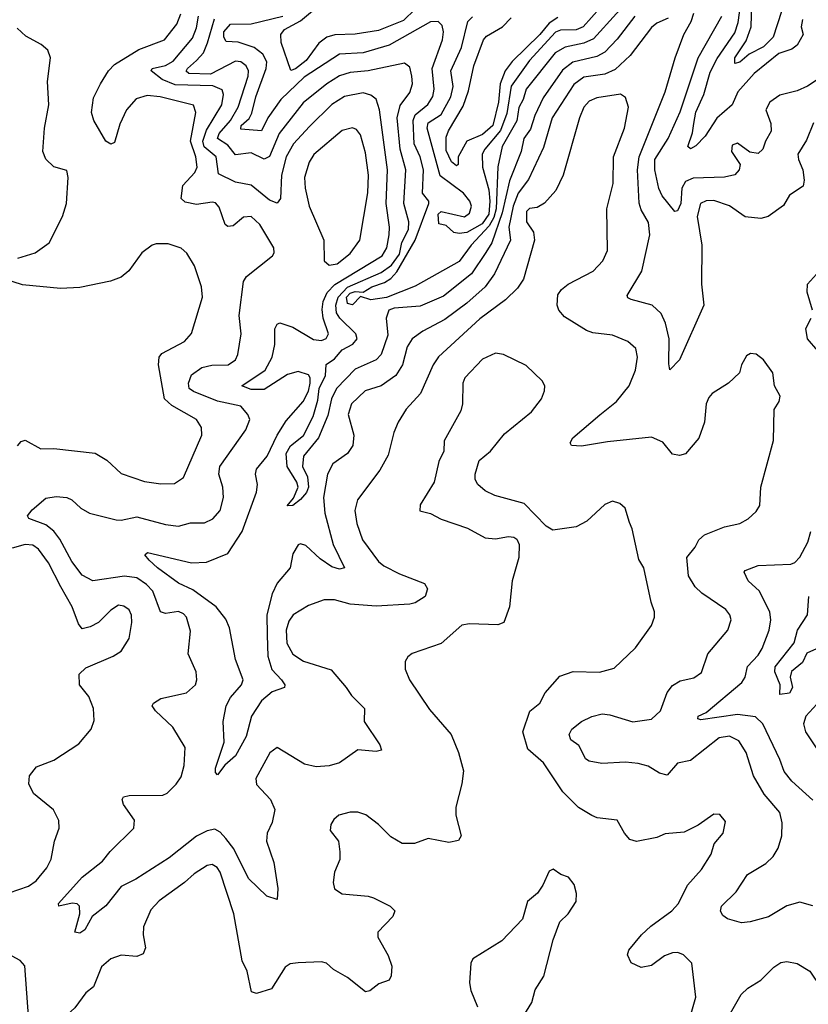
# Model space of a CAD drawing. Extents: x 2056909 to 2160450, y 827444 to 1016825.
# Tile 168 of 256: x 2137914 to 2140948, y 880707 to 884492. Entities that reach past the tile are written whole.
import ezdxf

# ---------------------------------------------------------------- set-up
doc = ezdxf.new("R2010")
doc.units = 0

msp = doc.modelspace()

# ---------------------------------------------------------------- linework, layer by layer
at = {"layer": '0CON10XD'}
for points in [[(2140845, 884523.5), (2140812.3, 884425), (2140775, 884387.7), (2140720.5, 884359.5), (2140685, 884328.9), (2140665, 884323.5), (2140664.8, 884345), (2140708.6, 884411.4), (2140728.4, 884465), (2140733, 884645)], [(2140298, 884615), (2140121.6, 884418.4), (2140085, 884402.2), (2140013.1, 884386.9), (2139974.2, 884365), (2139863, 884225), (2139851.2, 884185), (2139834.4, 884155), (2139826.2, 884103.8), (2139769.8, 884005), (2139753.7, 883926.3), (2139747, 883765), (2139737.9, 883732.1), (2139720.2, 883699.8), (2139650.4, 883625), (2139605, 883562.6), (2139435, 883467.5), (2139325, 883424.6), (2139265.3, 883415.3), (2139225, 883428.1), (2139194.4, 883395.6), (2139175, 883401.4), (2139171.1, 883425), (2139185, 883440.6), (2139205, 883447), (2139235, 883445.2), (2139269.3, 883465), (2139318.2, 883481.8), (2139342.6, 883497.4), (2139365, 883522.6), (2139436.1, 883645), (2139488.2, 883785), (2139488.1, 883795), (2139463.6, 883825), (2139467.5, 883915), (2139454.9, 883964.9), (2139432.4, 884015), (2139427.3, 884105), (2139435, 884126.8), (2139484.3, 884165.7), (2139503.5, 884196.5), (2139508.3, 884225), (2139501.2, 884305), (2139541, 884415), (2139545.2, 884445.2), (2139539.8, 884469.8), (2139524.7, 884484.7), (2139495, 884483.7), (2139335, 884393.7), (2139235, 884365.2), (2139145, 884359.8), (2139008.7, 884271.3), (2138918.3, 884185), (2138868.6, 884115), (2138845, 884065.3), (2138765, 884071.2), (2138766.8, 884085), (2138797.4, 884112.6), (2138807.5, 884132.5), (2138822.9, 884195), (2138863, 884305), (2138865, 884330), (2138850.1, 884360.1), (2138816, 884385), (2138754.7, 884405.3), (2138708.6, 884408.6), (2138700, 884425), (2138700, 884445), (2138725, 884474.7), (2138805, 884476.5), (2138926.8, 884505)], [(2140210.5, 884609.5), (2140081.6, 884465), (2140055, 884453.1), (2139995, 884451.4), (2139975, 884443.8), (2139875.2, 884335), (2139805, 884237.2), (2139787.9, 884132.1), (2139763.7, 884066.3), (2139703.7, 883995), (2139693.5, 883975), (2139694.3, 883925), (2139718.5, 883838.5), (2139723.3, 883795), (2139718.6, 883745), (2139693.2, 883706.8), (2139635, 883674.1), (2139605, 883670), (2139583.9, 883673.9), (2139555, 883700.5), (2139527, 883707), (2139523.7, 883745), (2139535, 883754.2), (2139625, 883734.8), (2139645, 883747.9), (2139652.5, 883775), (2139646.1, 883795), (2139621.5, 883825), (2139531.8, 883891.8), (2139481.9, 884075), (2139486.2, 884095), (2139535, 884127.8), (2139572.7, 884195), (2139581.8, 884235), (2139573, 884295), (2139614, 884385), (2139638.6, 884485), (2139656.5, 884503.5)], [(2140965, 881086.5), (2140915, 881099.5), (2140865, 881086.2), (2140794.2, 881044.2), (2140723.9, 881023.9), (2140691.2, 881021.2), (2140636.6, 881036.6), (2140619.1, 881049.1), (2140610.8, 881065), (2140614.3, 881085), (2140670.5, 881139.5), (2140714.1, 881205.9), (2140785, 881249.2), (2140813.1, 881275), (2140831.9, 881308.1), (2140846.7, 881355), (2140847.8, 881405), (2140837.8, 881445), (2140778.8, 881515), (2140737.3, 881585), (2140708.7, 881675), (2140680.6, 881720.6), (2140645, 881737.6), (2140605, 881731.3), (2140495, 881644.4), (2140445, 881634.4), (2140405, 881588.6), (2140375, 881596.5), (2140332.3, 881622.3), (2140293, 881633), (2140245, 881637.6), (2140153.1, 881633.1), (2140105, 881641.4), (2140091.2, 881651.2), (2140079.4, 881675), (2140065, 881702), (2140034.6, 881724.6), (2140028.1, 881745), (2140038, 881765), (2140075.7, 881794.3), (2140115.7, 881814.3), (2140155, 881824.3), (2140185, 881820.6), (2140272.6, 881792.6), (2140345, 881803.6), (2140380, 881835), (2140405, 881905.8), (2140425, 881932.7), (2140455, 881951.1), (2140507.1, 881962.9), (2140537.7, 881982.3), (2140561.5, 882055), (2140638.6, 882145), (2140651.4, 882185), (2140645.8, 882205), (2140630.8, 882225), (2140537.8, 882287.8), (2140512.3, 882312.3), (2140487.5, 882355), (2140481.1, 882425), (2140512.9, 882465), (2140526.7, 882493.3), (2140548.6, 882511.4), (2140625, 882542.9), (2140685, 882555.8), (2140716.3, 882573.7), (2140748, 882602), (2140761.4, 882625), (2140765.5, 882695), (2140813.5, 882875), (2140816.2, 882993.8), (2140835.4, 883025), (2140840, 883045), (2140818.1, 883085), (2140811.2, 883135), (2140775.7, 883185), (2140747, 883207), (2140725, 883209.2), (2140710.3, 883199.7), (2140691.2, 883165), (2140683.3, 883135), (2140641.2, 883095), (2140578, 883055), (2140565, 883040), (2140555.6, 883015), (2140548.1, 882945), (2140526.4, 882883.6), (2140475, 882822.9), (2140453, 882817), (2140425, 882821.9), (2140388.1, 882868.1), (2140345, 882887.3), (2140175, 882869.7), (2140075, 882852.5), (2140037.5, 882855), (2140032, 882865), (2140042, 882885), (2140146.5, 882973.5), (2140209.5, 883025), (2140258.2, 883085), (2140283.6, 883145), (2140291.1, 883195), (2140285, 883228.8), (2140253.8, 883255), (2140195, 883279.5), (2140118.5, 883288.5), (2140095, 883297.8), (2140010.5, 883350.5), (2139988.9, 883375), (2139982.5, 883395), (2139984.4, 883435), (2139998.6, 883455), (2140024.7, 883475.3), (2140120.6, 883525), (2140158.1, 883565), (2140175.6, 883605), (2140172.3, 883765), (2140197.3, 883862.7), (2140199.1, 883965), (2140241.1, 884075), (2140255.9, 884155.9), (2140245, 884192.5), (2140225, 884206.1), (2140135, 884191.4), (2140105, 884179.3), (2140085, 884155.5), (2140067.4, 884115), (2140005.4, 883895), (2139976.4, 883835), (2139933.6, 883786.4), (2139905, 883769.6), (2139875, 883765.9), (2139863.6, 883755), (2139863.4, 883715), (2139890.4, 883675), (2139895.3, 883645), (2139852.3, 883495), (2139829.6, 883460.4), (2139782.9, 883415), (2139685, 883342.4), (2139525, 883196.5), (2139504.8, 883165.2), (2139456.1, 883055), (2139401.5, 882995), (2139370, 882945), (2139353.2, 882905), (2139331.4, 882818.6), (2139299.5, 882760.5), (2139213.7, 882646.3), (2139204, 882605), (2139210.8, 882555), (2139232.7, 882492.7), (2139295, 882409.6), (2139315, 882393.1), (2139375, 882362.5), (2139472, 882325), (2139483.1, 882305), (2139474.3, 882275), (2139435, 882250.5), (2139415, 882245.5), (2139285, 882238.2), (2139185, 882245.5), (2139125, 882262.5), (2139085, 882261.5), (2139025, 882240), (2138966.1, 882203.9), (2138949.3, 882180.7), (2138939.3, 882145), (2138942, 882095), (2138965, 882053.3), (2139006.3, 882026.3), (2139112.6, 881992.6), (2139170.5, 881925), (2139191.1, 881895), (2139241.1, 881845), (2139238.9, 881795), (2139300, 881705), (2139305.8, 881684.2), (2139285, 881679.5), (2139215, 881685.5), (2139145, 881636), (2139105, 881624.1), (2139055, 881619.6), (2139010.4, 881630.4), (2138905, 881694.3), (2138876.2, 881673.8), (2138822.2, 881575), (2138825, 881552), (2138878.9, 881495), (2138896.3, 881456.3), (2138885, 881406.7), (2138865.7, 881365), (2138863.6, 881335), (2138892.4, 881252.4), (2138907, 881153), (2138905, 881110), (2138865, 881123.1), (2138795, 881191.2), (2138737.9, 881305), (2138707.1, 881345), (2138685, 881368.9), (2138665, 881380), (2138635, 881374.3), (2138595, 881353.6), (2138489.2, 881270.8), (2138361, 881189), (2138305, 881160.7), (2138245, 881086.5), (2138192.5, 881045), (2138165, 880993.8), (2138145, 880981.5), (2138126, 880985), (2138146.2, 881055), (2138144.4, 881084.4), (2138135, 881094), (2138116.6, 881096.6), (2138065, 881084.4), (2138063.6, 881095), (2138154.4, 881195.6), (2138232.2, 881257.8), (2138261.9, 881295), (2138352.9, 881385), (2138355.6, 881415), (2138313.3, 881475), (2138308.6, 881495), (2138314, 881505), (2138335, 881510.6), (2138465, 881511.2), (2138481.5, 881518.5), (2138516.7, 881553.3), (2138535, 881581.2), (2138547.3, 881625), (2138550.8, 881695), (2138503.3, 881773.3), (2138436.9, 881835), (2138424.4, 881855), (2138429.2, 881865), (2138457.3, 881882.7), (2138556, 881905), (2138590, 881935), (2138595.5, 881955), (2138593.1, 881985), (2138561.9, 882055), (2138571.3, 882141.3), (2138556.2, 882195), (2138545, 882208.8), (2138525, 882217.2), (2138475, 882210), (2138455.9, 882215.9), (2138425.8, 882295), (2138401.5, 882321.5), (2138365, 882346.6), (2138317, 882353), (2138195, 882335.8), (2138155, 882356.7), (2138115, 882410), (2138069.2, 882495), (2138045.8, 882525.8), (2138015, 882550.8), (2137949.4, 882575), (2137944.4, 882585), (2137961.9, 882608.1), (2138015, 882653.5), (2138055, 882659.2), (2138095, 882655.4), (2138115, 882647.1), (2138148.9, 882615), (2138182.5, 882595), (2138285, 882569.7), (2138305, 882568.4), (2138365, 882581.3), (2138475, 882551.3), (2138524.6, 882545.4), (2138571.5, 882558.5), (2138625, 882558.5), (2138656.9, 882573.1), (2138685.4, 882605), (2138698.2, 882655), (2138695.4, 882694.6), (2138680, 882745), (2138683.6, 882775), (2138784.6, 882915), (2138799.1, 882955), (2138792.5, 882975), (2138765, 883006.6), (2138675, 883025.5), (2138583.1, 883063.1), (2138566.4, 883075), (2138563.3, 883095), (2138575, 883127.5), (2138615, 883154.7), (2138653.9, 883163.9), (2138715.6, 883165.6), (2138745, 883184.4), (2138753.6, 883205), (2138766.2, 883285), (2138758.5, 883355), (2138775, 883486.2), (2138787.1, 883505), (2138886.7, 883585), (2138893.8, 883596.2), (2138891.4, 883615), (2138838.5, 883705), (2138805, 883735.4), (2138775, 883733.1), (2138735, 883700), (2138715, 883696.7), (2138704.6, 883705), (2138681.9, 883771.9), (2138667.6, 883787.6), (2138655, 883791.2), (2138595, 883781.8), (2138550.9, 883790.9), (2138535.5, 883805), (2138542.2, 883855), (2138587.6, 883905), (2138597.2, 883925), (2138591.5, 883965), (2138571.2, 884025), (2138592.1, 884135), (2138583.1, 884163.1), (2138455, 884196), (2138405, 884200.2), (2138362.5, 884187.5), (2138324.8, 884145.2), (2138300.1, 884089.9), (2138279.4, 884020.6), (2138265, 884014), (2138245, 884025.8), (2138199.2, 884105), (2138190.4, 884135), (2138198, 884192), (2138224.8, 884245.2), (2138256, 884295), (2138279.6, 884320.4), (2138372.2, 884377.8), (2138471.1, 884415), (2138518.7, 884475), (2138533.7, 884515)], [(2139435, 884532.2), (2139390.8, 884489.2), (2139295, 884450.6), (2139205, 884436.2), (2139126.7, 884433.3), (2139095.6, 884424.4), (2139065, 884401.5), (2139016.6, 884335), (2138975, 884302.7), (2138957, 884297), (2138920, 884405), (2138919.4, 884435), (2138933.3, 884455), (2138995, 884487.1), (2139064.1, 884545.9)], [(2140411.1, 883168.9), (2140412.1, 883265), (2140398.3, 883325), (2140382.4, 883362.4), (2140346.9, 883395), (2140266.8, 883416.8), (2140253.1, 883423.1), (2140251.3, 883431.3), (2140307.1, 883525), (2140338.8, 883665), (2140333.1, 883713.1), (2140305, 883760.8), (2140297, 883787), (2140290.6, 883915), (2140296.7, 883965), (2140397.8, 884215), (2140435.7, 884345), (2140469.3, 884435), (2140497.3, 884485), (2140507.4, 884517.4)], [(2140925, 884493.3), (2140921.1, 884465), (2140928.6, 884435), (2140905.2, 884394.8), (2140885, 884379.2), (2140835, 884361.8), (2140739.1, 884285), (2140677.1, 884215), (2140655.6, 884164.4), (2140596.2, 884113.8), (2140550.7, 884045), (2140515, 884006.9), (2140495, 883996.2), (2140484.3, 884005), (2140502.3, 884057.7), (2140507.3, 884092.7), (2140515, 884136.4), (2140545.5, 884205), (2140570, 884290), (2140596.9, 884343.1), (2140665, 884442.2), (2140678.5, 884481.5), (2140686.6, 884546.6)], [(2140408.3, 884498.3), (2140365, 884478.4), (2140345, 884462.5), (2140262.8, 884355), (2140205, 884300.3), (2140165, 884283.3), (2140085, 884271.2), (2140046.5, 884243.5), (2139962.5, 884115), (2139928.8, 884001.2), (2139872, 883878), (2139831.3, 883825), (2139812.7, 883775), (2139796.1, 883695), (2139802.1, 883645), (2139741, 883515), (2139704.3, 883465.7), (2139635, 883402.1), (2139549.9, 883340.1), (2139465.2, 883294.8), (2139424.4, 883265.6), (2139404.8, 883235.2), (2139386.7, 883165), (2139360.7, 883125), (2139305, 883085.3), (2139243.5, 883065), (2139190.3, 883015), (2139177.6, 882975), (2139199.3, 882895), (2139195.4, 882855), (2139175.2, 882824.8), (2139118.5, 882785), (2139098.2, 882745), (2139083.6, 882655), (2139087.6, 882595), (2139120.8, 882475), (2139164, 882385), (2139145, 882380), (2139115, 882389.5), (2139069.6, 882419.6), (2139015, 882470.5), (2138995, 882477.8), (2138985, 882473.3), (2138965, 882439.2), (2138954.7, 882385), (2138904.3, 882325.7), (2138885.3, 882285.3), (2138864.5, 882205), (2138866.2, 882126.2), (2138869.3, 882045), (2138884.4, 881994.4), (2138921.9, 881955), (2138934, 881935), (2138933.3, 881925), (2138885, 881908.9), (2138845, 881873.6), (2138806.2, 881815), (2138785, 881737.1), (2138745, 881662.3), (2138704, 881626), (2138675, 881590), (2138668, 881598), (2138666.9, 881615), (2138701.4, 881715), (2138697.5, 881795), (2138708.2, 881855), (2138725, 881886.5), (2138767.3, 881935), (2138773.6, 881955), (2138745, 882033.3), (2138721.8, 882155), (2138707.3, 882187.3), (2138670.6, 882235), (2138580.7, 882300.7), (2138525, 882326.1), (2138444, 882385), (2138412.7, 882415), (2138396, 882435), (2138405.8, 882444.2), (2138575, 882404), (2138633.1, 882406.9), (2138715, 882440.8), (2138769.7, 882525), (2138825.4, 882675.4), (2138829.2, 882705), (2138821.5, 882745), (2138824.6, 882765), (2138865.9, 882815), (2138904.3, 882895.7), (2138939.9, 882950.1), (2139005, 883024.7), (2139024.7, 883064.7), (2139031.8, 883095), (2139031.9, 883115), (2139025, 883127.4), (2138985, 883140), (2138945, 883128.9), (2138855, 883070.3), (2138805, 883070.7), (2138769.2, 883085), (2138858.6, 883145), (2138885.3, 883195), (2138896.3, 883243.7), (2138896.2, 883303.8), (2138905, 883322), (2138915, 883326.7), (2138965, 883310), (2139045, 883263.1), (2139075, 883258.9), (2139093.3, 883266.7), (2139102.1, 883285), (2139081.9, 883345), (2139077.8, 883377.8), (2139081.7, 883408.3), (2139096.5, 883443.5), (2139126.2, 883473.8), (2139308.9, 883585), (2139326.9, 883615), (2139335.6, 883665.6), (2139336.7, 883695), (2139323.8, 883785), (2139329.5, 883915), (2139298.7, 884145), (2139286.2, 884186.2), (2139265, 884202), (2139235, 884210.5), (2139163.5, 884196.5), (2139115, 884166.3), (2139029, 884081), (2138967.6, 884015), (2138939.8, 883965), (2138921.3, 883895), (2138917.9, 883805), (2138905, 883786.9), (2138875, 883798), (2138805, 883856.6), (2138745, 883867.5), (2138679, 883899), (2138669.6, 883965), (2138623.8, 884003.8), (2138618.9, 884025), (2138632.8, 884067.2), (2138691.5, 884165), (2138698.4, 884205), (2138692.7, 884222.7), (2138657.5, 884237.5), (2138512.3, 884242.3), (2138462.6, 884262.6), (2138420, 884295), (2138424.4, 884305), (2138475, 884315.5), (2138505, 884333.2), (2138579.2, 884420.8), (2138595, 884460.6), (2138602.7, 884505)], [(2140280.2, 884505), (2140212.7, 884417.3), (2140165, 884367.4), (2140135, 884350.9), (2140041.8, 884328.2), (2140002.2, 884297.8), (2139928, 884192), (2139895.6, 884124.4), (2139879.2, 884070.8), (2139853.7, 884035), (2139843.1, 883985), (2139797.9, 883872.1), (2139770.3, 883749.7), (2139730.3, 883635), (2139707.3, 883597.3), (2139652, 883515), (2139545, 883429.1), (2139455, 883391), (2139355, 883382.8), (2139334.1, 883375), (2139324.5, 883345), (2139329.9, 883280.1), (2139304.9, 883205.1), (2139285.4, 883184.6), (2139205, 883148.4), (2139133.3, 883075), (2139113.5, 883035), (2139099.3, 882970.7), (2139064.2, 882885), (2139006.4, 882815), (2139002.2, 882775), (2139022, 882735), (2139024.8, 882695), (2139018.1, 882675), (2138995, 882647.8), (2138965, 882624.7), (2138943.2, 882623.2), (2138967.5, 882652.5), (2138985.3, 882695.3), (2138980.5, 882715), (2138943.2, 882775), (2138939.6, 882825), (2138956.3, 882853.7), (2139006.2, 882893.8), (2139043.2, 882966.8), (2139060.6, 883029.4), (2139066, 883075), (2139090.5, 883125), (2139093.3, 883166.7), (2139125, 883188.5), (2139155, 883223.4), (2139195.3, 883245), (2139212.1, 883265), (2139206.8, 883285), (2139145.3, 883345.3), (2139132.6, 883365), (2139130.4, 883395), (2139139.6, 883425), (2139175.7, 883464.3), (2139305, 883520.7), (2139345, 883548.1), (2139375, 883591.1), (2139384.1, 883635.9), (2139409.5, 883685), (2139411.5, 883715), (2139391.4, 883785), (2139399.5, 883915), (2139378.2, 883995), (2139366.6, 884115), (2139377.9, 884162.1), (2139415, 884212.7), (2139425.8, 884245), (2139423.4, 884275), (2139415, 884310), (2139395, 884324.5), (2139255, 884295.6), (2139185, 884288.8), (2139145, 884276.5), (2139095.3, 884245), (2139005, 884172.4), (2138912.4, 884055), (2138875, 883966.8), (2138855, 883955.9), (2138805, 883980.7), (2138745, 883972.7), (2138715, 884010.4), (2138675.3, 884035), (2138681.7, 884055), (2138724.9, 884105.1), (2138754.4, 884155.6), (2138793.1, 884275), (2138794.2, 884295), (2138785.8, 884315), (2138765, 884330.4), (2138745, 884332.6), (2138647.7, 884282.3), (2138564.9, 884284.9), (2138554.4, 884294.4), (2138559.6, 884305), (2138594.7, 884335.3), (2138621.2, 884365), (2138637, 884403), (2138663.1, 884495)], [(2139985, 884500.9), (2139951.7, 884478.3), (2139915.1, 884434.9), (2139808.4, 884331.6), (2139781.4, 884295), (2139763.2, 884245), (2139756.7, 884175), (2139734.9, 884085), (2139695, 884050.4), (2139634.7, 884025), (2139600.6, 883965), (2139601.2, 883935), (2139595, 883930), (2139575, 883945.8), (2139555, 883989.2), (2139555, 884040), (2139563.7, 884065), (2139620.4, 884159.6), (2139640.9, 884219.1), (2139661.1, 884315), (2139698.8, 884415), (2139710.6, 884429.4), (2139771.6, 884465), (2139805, 884499.5)], [(2141035, 884296.1), (2140945, 884236.8), (2140905, 884218.9), (2140838, 884202), (2140800, 884175), (2140784.5, 884145), (2140803.7, 884093.7), (2140805, 884064), (2140782.7, 884025), (2140773.3, 883995), (2140755, 883978.1), (2140723.5, 883983.5), (2140675, 884017.5), (2140655, 884010), (2140653.1, 883985), (2140685.8, 883935), (2140681.9, 883915), (2140664.7, 883895.3), (2140625, 883886.8), (2140505, 883882.4), (2140475, 883869.6), (2140461.1, 883845), (2140457.1, 883785), (2140445, 883757.5), (2140434.6, 883755), (2140385.7, 883815), (2140372.6, 883842.6), (2140357.2, 883915), (2140357.5, 883955), (2140408.8, 884035), (2140455, 884137.3), (2140524.3, 884345.7), (2140615.7, 884505)], [(2137907.5, 883575), (2137973.9, 883596.1), (2138027.5, 883635), (2138079.2, 883735), (2138094.3, 883785), (2138100.8, 883885), (2138095, 883912.5), (2138045.9, 883925.9), (2138015, 883956.2), (2138003.1, 883985), (2138009.1, 884075), (2138026.2, 884165), (2138021.8, 884255), (2138032.5, 884345), (2138022, 884375), (2137997, 884397), (2137938.3, 884428.3), (2137905, 884460)], [(2139105, 883548.9), (2139135, 883553.2), (2139185, 883592.9), (2139222.9, 883645), (2139252.9, 883827.1), (2139256.3, 883895), (2139245, 883980), (2139225, 884050), (2139209.5, 884069.5), (2139195, 884076.5), (2139155, 884066.1), (2139045.6, 883974.4), (2139027.2, 883945), (2139009.7, 883885), (2139011.9, 883845), (2139028.4, 883775), (2139084.6, 883645), (2139085.7, 883565), (2139105, 883548.9)], [(2140968.5, 884095), (2140940.4, 884029.6), (2140908.2, 883975), (2140910, 883955), (2140927.5, 883915), (2140932.2, 883875), (2140928.3, 883851.7), (2140875, 883817.8), (2140852.1, 883777.9), (2140794, 883735), (2140765, 883728.2), (2140705, 883733.8), (2140645, 883776.7), (2140585, 883796.8), (2140555, 883795.8), (2140533.8, 883785), (2140520.7, 883735), (2140538.8, 883625), (2140536.7, 883475), (2140546.7, 883395), (2140452.2, 883185), (2140415, 883146.7), (2140411.1, 883168.9)], [(2137905.4, 882854.6), (2137919.3, 882870.7), (2137935, 882875.7), (2137995, 882842.5), (2138045, 882844.4), (2138205, 882825.5), (2138249.1, 882799.1), (2138305, 882747.1), (2138395, 882716.4), (2138457.7, 882707.7), (2138510.4, 882709.6), (2138545, 882732.5), (2138614.6, 882895), (2138613.1, 882925), (2138594.5, 882955), (2138499.5, 883009.5), (2138471.8, 883035), (2138447.8, 883165), (2138451.1, 883195), (2138461.1, 883208.9), (2138548.6, 883255), (2138574.7, 883285.3), (2138616.9, 883425), (2138613.3, 883465), (2138586.1, 883546.1), (2138557.5, 883595), (2138535, 883614.3), (2138485, 883630.5), (2138439.7, 883630.3), (2138423.8, 883625), (2138384.6, 883595.4), (2138333.7, 883526.3), (2138305, 883502.2), (2138263.6, 883486.4), (2138145, 883462.2), (2138070.9, 883459.1), (2137925, 883473.3), (2137857.5, 883495)], [(2140963.8, 883375), (2140943.1, 883445), (2140944.5, 883475), (2141025.7, 883565)], [(2140985, 883219.5), (2140944.6, 883265), (2140938.9, 883305), (2140958.8, 883345)], [(2140477.5, 880605), (2140515.8, 880735), (2140500.5, 880865), (2140468, 880898), (2140446.1, 880906.1), (2140425, 880905.8), (2140395, 880893.3), (2140345, 880856.9), (2140305, 880848.6), (2140266.8, 880866.8), (2140252.3, 880897.7), (2140258, 880915), (2140306.7, 880975), (2140342, 881008), (2140423, 881067), (2140448.5, 881095), (2140483.5, 881165), (2140536.7, 881225), (2140574.2, 881285), (2140585.8, 881324.2), (2140620.8, 881365), (2140629.7, 881409.7), (2140607.3, 881437.3), (2140585, 881438), (2140524.4, 881395.6), (2140470.9, 881369.1), (2140396.7, 881363.3), (2140365, 881348), (2140287, 881333), (2140260.9, 881340.9), (2140241.4, 881365), (2140213.3, 881415), (2140135.5, 881424.5), (2140115, 881433.2), (2140064.1, 881464.1), (2140003.5, 881523.5), (2139928.8, 881635), (2139868.7, 881688.7), (2139850.4, 881755), (2139876.3, 881833.7), (2139914.6, 881865.4), (2139935.3, 881904.7), (2139991.9, 881968.1), (2140043.8, 881986.2), (2140145, 881984.5), (2140201.1, 881998.9), (2140282.8, 882077.2), (2140345, 882163.8), (2140356.9, 882195), (2140356.6, 882216.6), (2140342.9, 882252.9), (2140315.6, 882385), (2140296.6, 882416.6), (2140270.8, 882535), (2140259.5, 882559.5), (2140243.8, 882615), (2140222.7, 882632.7), (2140195, 882641.2), (2140165, 882628.8), (2140096.2, 882565), (2140055, 882542.5), (2139965, 882530), (2139940, 882545), (2139855, 882632.5), (2139742.7, 882662.7), (2139705, 882681.2), (2139676.7, 882705), (2139666.7, 882725), (2139666.7, 882745), (2139682.1, 882797.9), (2139725, 882834.2), (2139779.8, 882900.2), (2139883.1, 882985), (2139922, 883035), (2139932.5, 883065), (2139934, 883085), (2139924.3, 883104.3), (2139862.4, 883162.4), (2139775.5, 883205.5), (2139745, 883210), (2139695, 883186.9), (2139627.1, 883115), (2139619.4, 883095), (2139617.8, 883015), (2139611.4, 882988.6), (2139547.1, 882872.9), (2139546.1, 882833.9), (2139526.1, 882793.9), (2139508.8, 882715), (2139455, 882627.5), (2139453.9, 882603.9), (2139495, 882594), (2139535, 882572), (2139637.3, 882537.3), (2139705, 882500), (2139745, 882496.2), (2139795, 882506.2), (2139815, 882502.5), (2139826.7, 882495), (2139836.2, 882475), (2139834.2, 882425), (2139808.6, 882335), (2139798.9, 882235), (2139776.2, 882175), (2139754.2, 882165.8), (2139645, 882169.4), (2139615, 882164.3), (2139535, 882094.2), (2139424.1, 882055.9), (2139407, 882043), (2139397.5, 882025), (2139396.7, 881995), (2139414, 881955), (2139490.9, 881840.9), (2139574.3, 881744.3), (2139602, 881675), (2139621.9, 881605), (2139615.6, 881555), (2139591.5, 881465), (2139592.5, 881435), (2139612, 881355), (2139602.5, 881337.5), (2139565, 881329.2), (2139485.7, 881344.3), (2139432.5, 881325), (2139385, 881325.5), (2139341.5, 881351.5), (2139295, 881399.2), (2139245.5, 881435.5), (2139215, 881445.8), (2139185, 881446), (2139142.5, 881435), (2139122.1, 881417.9), (2139111.2, 881398.8), (2139108.8, 881375), (2139141.2, 881335), (2139146.1, 881293.9), (2139145.7, 881264.3), (2139125.7, 881215), (2139120, 881175), (2139125, 881151.2), (2139155, 881131.9), (2139255, 881123.3), (2139275, 881116.7), (2139340, 881085), (2139357.3, 881067.3), (2139350, 881045), (2139292, 880985), (2139292.5, 880965), (2139331.1, 880895), (2139345.6, 880854.4), (2139342.7, 880817.3), (2139335, 880800), (2139296.2, 880786.2), (2139261.2, 880758.8), (2139245, 880755.8), (2139175, 880810.4), (2139121.1, 880841.1), (2139095, 880865.6), (2139075, 880871.1), (2138985, 880867.3), (2138955, 880863.3), (2138935, 880850.6), (2138882.7, 880767.3), (2138825, 880749.4), (2138805.7, 880755.7), (2138789.1, 880835), (2138769.6, 880875), (2138738.5, 881055), (2138685.2, 881215.2), (2138673.3, 881233.3), (2138655, 881244.4), (2138635, 881240.5), (2138585, 881209.2), (2138547.8, 881175), (2138451.1, 881105), (2138418.9, 881071.1), (2138390, 881005), (2138388.8, 880975), (2138398.5, 880925), (2138388.7, 880901.3), (2138365, 880891.4), (2138305, 880896.7), (2138265, 880882.2)], [(2140965, 881492.5), (2140885, 881564.6), (2140855, 881602.5), (2140839, 881649), (2140773.3, 881785), (2140745, 881811.9), (2140675, 881821), (2140535, 881800.9), (2140522.5, 881805), (2140524.7, 881815.3), (2140555, 881828.8), (2140692.7, 881945), (2140704.6, 881965), (2140713.8, 882006.2), (2140755, 882050), (2140770.3, 882075), (2140797.5, 882145), (2140803.3, 882185), (2140800.3, 882215), (2140760, 882295), (2140716.4, 882335), (2140701.4, 882368.6), (2140704.5, 882375.5), (2140755, 882394.7), (2140881.1, 882398.9), (2140896, 882405), (2140915, 882426), (2140946.6, 882483.4), (2140957.9, 882525)], [(2137835, 881123.6), (2137948.5, 881161.5), (2137977.6, 881182.4), (2138018.1, 881231.9), (2138035.4, 881265), (2138048.8, 881335), (2138065.6, 881385), (2138064.4, 881414.4), (2138044.3, 881455), (2137967.9, 881517.9), (2137950, 881555), (2137951.4, 881585), (2137979.5, 881620.5), (2138045, 881645.7), (2138141.2, 881708.8), (2138188.6, 881765), (2138201.1, 881798.9), (2138198.5, 881845), (2138180.5, 881890.5), (2138144.4, 881935), (2138143.4, 881976.6), (2138168.7, 882001.3), (2138273.9, 882046.1), (2138304.6, 882065.4), (2138336, 882114), (2138346.1, 882175), (2138343.8, 882203.8), (2138335, 882224), (2138315, 882237.8), (2138295, 882241.5), (2138265, 882221.8), (2138217.1, 882175), (2138185, 882157.8), (2138155, 882150.8), (2138140.2, 882170.2), (2138116.2, 882235), (2138072.3, 882312.3), (2138025, 882403.8), (2137987, 882457), (2137965, 882472.1), (2137935, 882474.3), (2137885, 882460.8)], [(2140991.5, 882078.5), (2140942.8, 882057.2), (2140925, 882021.2), (2140882.9, 881987.1), (2140878.4, 881965), (2140887.7, 881925), (2140875, 881902.9), (2140838.3, 881898.3), (2140839.6, 881935), (2140819.2, 881985), (2140820.2, 882005), (2140893.3, 882096.7), (2140906.2, 882145), (2140944.7, 882205), (2140950.4, 882275)], [(2140995, 881876.4), (2140938.9, 881815), (2140930, 881785), (2140936.9, 881755), (2141003.3, 881655)], [(2139854.2, 880665), (2139883.8, 880715), (2139897.3, 880762.7), (2139930, 880815), (2139966, 880955), (2139992, 881025), (2140023.8, 881055), (2140055, 881102.5), (2140056.1, 881133.9), (2140047.7, 881167.7), (2140025, 881196.7), (2139996.4, 881206.4), (2139967, 881227), (2139950.7, 881219.3), (2139926.7, 881165), (2139905.8, 881134.2), (2139867.3, 881102.7), (2139848.8, 881035), (2139769.1, 880950.9), (2139657.7, 880882.3), (2139650, 880865), (2139645, 880790), (2139650, 880760), (2139675, 880697.5)], [(2138265, 880882.2), (2138228.9, 880851.1), (2138198, 880775), (2138168.2, 880751.8), (2138126.5, 880693.5), (2138064.1, 880635.9), (2138047.3, 880575), (2138020.5, 880525), (2138000.7, 880459.3), (2137995, 880453.3), (2137975, 880470), (2137950, 880555), (2137950, 880645), (2137934.4, 880855), (2137916.3, 880876.3), (2137885, 880892.2)], [(2140603.2, 880595), (2140689.2, 880745), (2140715, 880770), (2140765, 880800), (2140815, 880850), (2140842.5, 880867.5), (2140865, 880871.9), (2140905, 880864.4), (2140954.2, 880835), (2140998.8, 880768.8), (2141055, 880712.9), (2141115, 880693.1)]]:
    msp.add_lwpolyline(points, dxfattribs=at)

doc.saveas('drawing.dxf')
